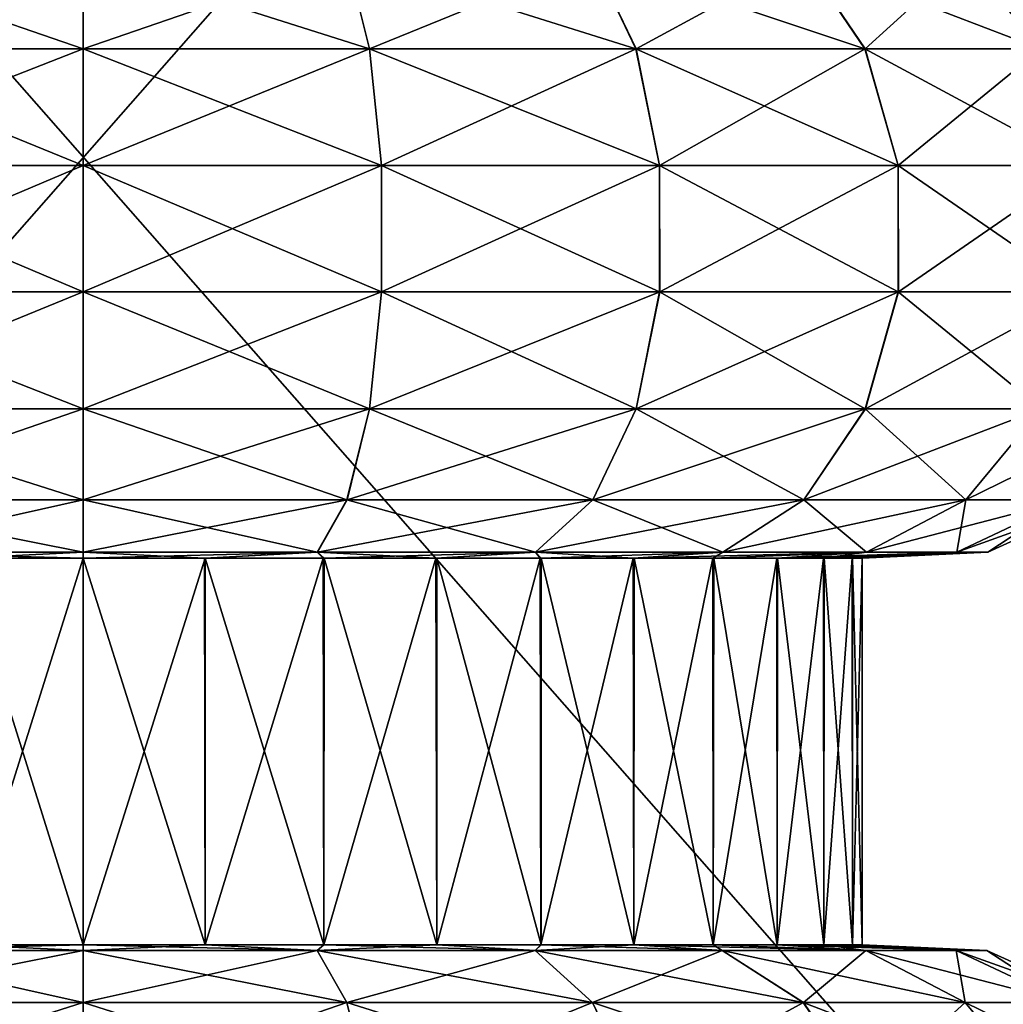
# Model space of a CAD drawing. Header units: millimetres. Extents: x -110 to 119, y -127 to 212.
# Tile 97 of 186: x -0.33 to 4.84, y 23.54 to 28.72. Entities that reach past the tile are written whole.
import ezdxf

# ---------------------------------------------------------------- set-up
doc = ezdxf.new("R2010")
doc.units = ezdxf.units.MM
doc.header["$LTSCALE"] = 26.699852
for name, color, linetype in [('151', 7, 'CONTINUOUS'), ('154', 7, 'CONTINUOUS'), ('406', 7, 'CONTINUOUS'), ('412', 7, 'CONTINUOUS'), ('417', 7, 'CONTINUOUS'), ('418', 7, 'CONTINUOUS'), ('419', 7, 'CONTINUOUS'), ('420', 7, 'CONTINUOUS')]:
    doc.layers.add(name, color=color, linetype=linetype)

msp = doc.modelspace()

# ---------------------------------------------------------------- linework, layer by layer
at = {"layer": '151', "color": 7, "linetype": 'CONTINUOUS', "true_color": 0xa2afbf}
for points in [[(-6.7221, 35.6504, -15), (6.7221, 35.6504, -15), (6.7221, 20.3496, -15), (-6.7221, 35.6504, -15)], [(-6.7221, 35.6504, -15), (6.7221, 20.3496, -15), (-6.7221, 20.3496, -15), (-6.7221, 35.6504, -15)]]:
    msp.add_3dface(points, dxfattribs=at)
at = {"layer": '154', "color": 7, "linetype": 'CONTINUOUS', "true_color": 0xa2afbf}
for points in [[(6.7221, 35.6504, 15), (-6.7221, 35.6504, 15), (-6.7221, 20.3496, 15), (6.7221, 35.6504, 15)], [(6.7221, 35.6504, 15), (-6.7221, 20.3496, 15), (6.7221, 20.3496, 15), (6.7221, 35.6504, 15)]]:
    msp.add_3dface(points, dxfattribs=at)
at = {"layer": '406', "color": 7, "linetype": 'CONTINUOUS', "true_color": 0xa2afbf}
for points in [[(0, 23.8538, 41.9), (0, 25.8897, 41.9), (0.6416, 25.8897, 41.9505), (0, 23.8538, 41.9)], [(0.6414, 23.8538, 41.9505), (0, 23.8538, 41.9), (0.6416, 25.8897, 41.9505), (0.6414, 23.8538, 41.9505)], [(0, 23.8538, 50.1), (0.6413, 23.8538, 50.0495), (0, 25.8897, 50.1), (0, 23.8538, 50.1)], [(0, 25.8897, 50.1), (0.6413, 23.8538, 50.0495), (0.6388, 25.8897, 50.0499), (0, 25.8897, 50.1)], [(0.6388, 25.8897, 50.0499), (0.6413, 23.8538, 50.0495), (1.2629, 25.8897, 49.9007), (0.6388, 25.8897, 50.0499)], [(0.6413, 23.8538, 50.0495), (1.2668, 23.8538, 49.8994), (1.2629, 25.8897, 49.9007), (0.6413, 23.8538, 50.0495)], [(1.267, 23.8538, 42.1007), (0.6414, 23.8538, 41.9505), (0.6416, 25.8897, 41.9505), (1.267, 23.8538, 42.1007)], [(1.2675, 25.8897, 42.1008), (1.267, 23.8538, 42.1007), (0.6416, 25.8897, 41.9505), (1.2675, 25.8897, 42.1008)], [(1.2629, 25.8897, 49.9007), (1.2668, 23.8538, 49.8994), (1.8569, 25.8897, 49.6554), (1.2629, 25.8897, 49.9007)], [(1.2668, 23.8538, 49.8994), (1.8612, 23.8538, 49.6532), (1.8569, 25.8897, 49.6554), (1.2668, 23.8538, 49.8994)], [(1.8614, 23.8538, 42.3469), (1.267, 23.8538, 42.1007), (1.2675, 25.8897, 42.1008), (1.8614, 23.8538, 42.3469)], [(1.8623, 25.8897, 42.3474), (1.8614, 23.8538, 42.3469), (1.2675, 25.8897, 42.1008), (1.8623, 25.8897, 42.3474)], [(1.8569, 25.8897, 49.6554), (1.8612, 23.8538, 49.6532), (2.4058, 25.8897, 49.32), (1.8569, 25.8897, 49.6554)], [(1.8612, 23.8538, 49.6532), (2.4098, 23.8538, 49.3171), (2.4058, 25.8897, 49.32), (1.8612, 23.8538, 49.6532)], [(2.41, 23.8538, 42.6831), (1.8614, 23.8538, 42.3469), (1.8623, 25.8897, 42.3474), (2.41, 23.8538, 42.6831)], [(2.4113, 25.8897, 42.6841), (2.41, 23.8538, 42.6831), (1.8623, 25.8897, 42.3474), (2.4113, 25.8897, 42.6841)], [(2.4058, 25.8897, 49.32), (2.4098, 23.8538, 49.3171), (2.8955, 25.8897, 48.9028), (2.4058, 25.8897, 49.32)], [(2.4098, 23.8538, 49.3171), (2.899, 23.8538, 48.8993), (2.8955, 25.8897, 48.9028), (2.4098, 23.8538, 49.3171)], [(2.8992, 23.8538, 43.1009), (2.41, 23.8538, 42.6831), (2.4113, 25.8897, 42.6841), (2.8992, 23.8538, 43.1009)], [(2.901, 25.8897, 43.1027), (2.8992, 23.8538, 43.1009), (2.4113, 25.8897, 42.6841), (2.901, 25.8897, 43.1027)], [(2.8955, 25.8897, 48.9028), (2.899, 23.8538, 48.8993), (3.314, 25.8897, 48.414), (2.8955, 25.8897, 48.9028)], [(2.899, 23.8538, 48.8993), (3.3169, 23.8538, 48.41), (3.314, 25.8897, 48.414), (2.899, 23.8538, 48.8993)], [(3.317, 23.8538, 43.5901), (2.8992, 23.8538, 43.1009), (2.901, 25.8897, 43.1027), (3.317, 23.8538, 43.5901)], [(3.319, 25.8897, 43.5929), (3.317, 23.8538, 43.5901), (2.901, 25.8897, 43.1027), (3.319, 25.8897, 43.5929)], [(3.314, 25.8897, 48.414), (3.3169, 23.8538, 48.41), (3.6507, 25.8897, 47.8662), (3.314, 25.8897, 48.414)], [(3.3169, 23.8538, 48.41), (3.6531, 23.8538, 47.8615), (3.6507, 25.8897, 47.8662), (3.3169, 23.8538, 48.41)], [(3.6532, 23.8538, 44.1387), (3.317, 23.8538, 43.5901), (3.319, 25.8897, 43.5929), (3.6532, 23.8538, 44.1387)], [(3.6551, 25.8897, 44.1424), (3.6532, 23.8538, 44.1387), (3.319, 25.8897, 43.5929), (3.6551, 25.8897, 44.1424)], [(3.6507, 25.8897, 47.8662), (3.6531, 23.8538, 47.8615), (3.8976, 25.8897, 47.2724), (3.6507, 25.8897, 47.8662)], [(3.6531, 23.8538, 47.8615), (3.8993, 23.8538, 47.2671), (3.8976, 25.8897, 47.2724), (3.6531, 23.8538, 47.8615)], [(3.8994, 23.8538, 44.7331), (3.6532, 23.8538, 44.1387), (3.6551, 25.8897, 44.1424), (3.8994, 23.8538, 44.7331)], [(3.9009, 25.8897, 44.7378), (3.8994, 23.8538, 44.7331), (3.6551, 25.8897, 44.1424), (3.9009, 25.8897, 44.7378)], [(3.8976, 25.8897, 47.2724), (3.8993, 23.8538, 47.2671), (4.0486, 25.8897, 46.6472), (3.8976, 25.8897, 47.2724)], [(3.8993, 23.8538, 47.2671), (4.0495, 23.8538, 46.6415), (4.0486, 25.8897, 46.6472), (3.8993, 23.8538, 47.2671)], [(4.0495, 23.8538, 45.3587), (3.8994, 23.8538, 44.7331), (3.9009, 25.8897, 44.7378), (4.0495, 23.8538, 45.3587)], [(4.0504, 25.8897, 45.3642), (4.0495, 23.8538, 45.3587), (3.9009, 25.8897, 44.7378), (4.0504, 25.8897, 45.3642)], [(4.0486, 25.8897, 46.6472), (4.0495, 23.8538, 46.6415), (4.1, 25.8897, 46.006), (4.0486, 25.8897, 46.6472)], [(4.1, 23.8538, 46.0001), (4.0495, 23.8538, 45.3587), (4.0504, 25.8897, 45.3642), (4.1, 23.8538, 46.0001)], [(4.0495, 23.8538, 46.6415), (4.1, 23.8538, 46.0001), (4.1, 25.8897, 46.006), (4.0495, 23.8538, 46.6415)], [(4.1, 25.8897, 46.006), (4.1, 23.8538, 46.0001), (4.0504, 25.8897, 45.3642), (4.1, 25.8897, 46.006)]]:
    msp.add_3dface(points, dxfattribs=at)
at = {"layer": '412', "color": 7, "linetype": 'CONTINUOUS', "true_color": 0xa2afbf}
for points in [[(0, 25.8897, 41.9), (-0.6412, 23.8538, 41.9504), (-0.6413, 25.8897, 41.9505), (0, 25.8897, 41.9)], [(0, 25.8897, 41.9), (0, 23.8538, 41.9), (-0.6412, 23.8538, 41.9504), (0, 25.8897, 41.9)], [(-0.6411, 23.8538, 50.0496), (0, 23.8538, 50.1), (-0.6391, 25.8897, 50.0499), (-0.6411, 23.8538, 50.0496)], [(0, 23.8538, 50.1), (0, 25.8897, 50.1), (-0.6391, 25.8897, 50.0499), (0, 23.8538, 50.1)]]:
    msp.add_3dface(points, dxfattribs=at)
at = {"layer": '417', "color": 7, "linetype": 'CONTINUOUS', "true_color": 0xa2afbf}
for points in [[(0, 23.8538, 50.1), (-0.0002, 23.8237, 50.7573), (1.231, 23.8237, 50.5953), (0, 23.8538, 50.1)], [(0, 23.8538, 41.9), (0.6414, 23.8538, 41.9505), (0.0002, 23.8237, 41.2427), (0, 23.8538, 41.9)], [(0.6413, 23.8538, 50.0495), (0, 23.8538, 50.1), (1.231, 23.8237, 50.5953), (0.6413, 23.8538, 50.0495)], [(0.0002, 23.8237, 41.2427), (0.6414, 23.8538, 41.9505), (1.2315, 23.8237, 41.4048), (0.0002, 23.8237, 41.2427)], [(1.2668, 23.8538, 49.8994), (0.6413, 23.8538, 50.0495), (1.231, 23.8237, 50.5953), (1.2668, 23.8538, 49.8994)], [(0.6414, 23.8538, 41.9505), (1.267, 23.8538, 42.1007), (1.2315, 23.8237, 41.4048), (0.6414, 23.8538, 41.9505)], [(1.2668, 23.8538, 49.8994), (1.231, 23.8237, 50.5953), (2.3784, 23.8237, 50.1201), (1.2668, 23.8538, 49.8994)], [(1.267, 23.8538, 42.1007), (1.8614, 23.8538, 42.3469), (1.2315, 23.8237, 41.4048), (1.267, 23.8538, 42.1007)], [(1.8614, 23.8538, 42.3469), (2.3789, 23.8237, 41.8802), (1.2315, 23.8237, 41.4048), (1.8614, 23.8538, 42.3469)], [(1.8612, 23.8538, 49.6532), (1.2668, 23.8538, 49.8994), (2.3784, 23.8237, 50.1201), (1.8612, 23.8538, 49.6532)], [(2.4098, 23.8538, 49.3171), (1.8612, 23.8538, 49.6532), (2.3784, 23.8237, 50.1201), (2.4098, 23.8538, 49.3171)], [(1.8614, 23.8538, 42.3469), (2.41, 23.8538, 42.6831), (2.3789, 23.8237, 41.8802), (1.8614, 23.8538, 42.3469)], [(2.4098, 23.8538, 49.3171), (2.3784, 23.8237, 50.1201), (3.3638, 23.8237, 49.3641), (2.4098, 23.8538, 49.3171)], [(2.41, 23.8538, 42.6831), (2.8992, 23.8538, 43.1009), (2.3789, 23.8237, 41.8802), (2.41, 23.8538, 42.6831)], [(2.8992, 23.8538, 43.1009), (3.3641, 23.8237, 42.6362), (2.3789, 23.8237, 41.8802), (2.8992, 23.8538, 43.1009)], [(2.899, 23.8538, 48.8993), (2.4098, 23.8538, 49.3171), (3.3638, 23.8237, 49.3641), (2.899, 23.8538, 48.8993)], [(3.3169, 23.8538, 48.41), (2.899, 23.8538, 48.8993), (4.1198, 23.8237, 48.3789), (3.3169, 23.8538, 48.41)], [(2.899, 23.8538, 48.8993), (3.3638, 23.8237, 49.3641), (4.1198, 23.8237, 48.3789), (2.899, 23.8538, 48.8993)], [(2.8992, 23.8538, 43.1009), (3.317, 23.8538, 43.5901), (3.3641, 23.8237, 42.6362), (2.8992, 23.8538, 43.1009)], [(3.6531, 23.8538, 47.8615), (3.3169, 23.8538, 48.41), (4.1198, 23.8237, 48.3789), (3.6531, 23.8538, 47.8615)], [(3.317, 23.8538, 43.5901), (3.6532, 23.8538, 44.1387), (4.1201, 23.8237, 43.6216), (3.317, 23.8538, 43.5901)], [(3.317, 23.8538, 43.5901), (4.1201, 23.8237, 43.6216), (3.3641, 23.8237, 42.6362), (3.317, 23.8538, 43.5901)], [(3.8993, 23.8538, 47.2671), (3.6531, 23.8538, 47.8615), (4.5952, 23.8237, 47.2315), (3.8993, 23.8538, 47.2671)], [(3.6531, 23.8538, 47.8615), (4.1198, 23.8237, 48.3789), (4.5952, 23.8237, 47.2315), (3.6531, 23.8538, 47.8615)], [(3.6532, 23.8538, 44.1387), (3.8994, 23.8538, 44.7331), (4.1201, 23.8237, 43.6216), (3.6532, 23.8538, 44.1387)], [(4.0495, 23.8538, 46.6415), (3.8993, 23.8538, 47.2671), (4.5952, 23.8237, 47.2315), (4.0495, 23.8538, 46.6415)], [(3.8994, 23.8538, 44.7331), (4.0495, 23.8538, 45.3587), (4.5953, 23.8237, 44.769), (3.8994, 23.8538, 44.7331)], [(3.8994, 23.8538, 44.7331), (4.5953, 23.8237, 44.769), (4.1201, 23.8237, 43.6216), (3.8994, 23.8538, 44.7331)], [(4.0495, 23.8538, 45.3587), (4.1, 23.8538, 46.0001), (4.5953, 23.8237, 44.769), (4.0495, 23.8538, 45.3587)], [(4.1, 23.8538, 46.0001), (4.0495, 23.8538, 46.6415), (4.7573, 23.8237, 46.0002), (4.1, 23.8538, 46.0001)], [(4.0495, 23.8538, 46.6415), (4.5952, 23.8237, 47.2315), (4.7573, 23.8237, 46.0002), (4.0495, 23.8538, 46.6415)], [(4.1, 23.8538, 46.0001), (4.7573, 23.8237, 46.0002), (4.5953, 23.8237, 44.769), (4.1, 23.8538, 46.0001)], [(-0.0003, 23.5499, 51.3614), (1.3874, 23.5499, 51.1788), (-0.0002, 23.8237, 50.7573), (-0.0003, 23.5499, 51.3614)], [(-0.0002, 23.8237, 50.7573), (1.3874, 23.5499, 51.1788), (1.231, 23.8237, 50.5953), (-0.0002, 23.8237, 50.7573)], [(0.0003, 23.5499, 40.6386), (0.0002, 23.8237, 41.2427), (1.2315, 23.8237, 41.4048), (0.0003, 23.5499, 40.6386)], [(1.3879, 23.5499, 40.8214), (0.0003, 23.5499, 40.6386), (1.2315, 23.8237, 41.4048), (1.3879, 23.5499, 40.8214)], [(1.3874, 23.5499, 51.1788), (2.6805, 23.5499, 50.6433), (1.231, 23.8237, 50.5953), (1.3874, 23.5499, 51.1788)], [(1.231, 23.8237, 50.5953), (2.6805, 23.5499, 50.6433), (2.3784, 23.8237, 50.1201), (1.231, 23.8237, 50.5953)], [(2.3789, 23.8237, 41.8802), (1.3879, 23.5499, 40.8214), (1.2315, 23.8237, 41.4048), (2.3789, 23.8237, 41.8802)], [(2.6809, 23.5499, 41.357), (1.3879, 23.5499, 40.8214), (2.3789, 23.8237, 41.8802), (2.6809, 23.5499, 41.357)], [(2.6805, 23.5499, 50.6433), (3.7909, 23.5499, 49.7913), (2.3784, 23.8237, 50.1201), (2.6805, 23.5499, 50.6433)], [(2.3784, 23.8237, 50.1201), (3.7909, 23.5499, 49.7913), (3.3638, 23.8237, 49.3641), (2.3784, 23.8237, 50.1201)], [(3.3641, 23.8237, 42.6362), (2.6809, 23.5499, 41.357), (2.3789, 23.8237, 41.8802), (3.3641, 23.8237, 42.6362)], [(3.7913, 23.5499, 42.2091), (2.6809, 23.5499, 41.357), (3.3641, 23.8237, 42.6362), (3.7913, 23.5499, 42.2091)], [(3.7909, 23.5499, 49.7913), (4.643, 23.5499, 48.6809), (3.3638, 23.8237, 49.3641), (3.7909, 23.5499, 49.7913)], [(3.3638, 23.8237, 49.3641), (4.643, 23.5499, 48.6809), (4.1198, 23.8237, 48.3789), (3.3638, 23.8237, 49.3641)], [(4.1201, 23.8237, 43.6216), (3.7913, 23.5499, 42.2091), (3.3641, 23.8237, 42.6362), (4.1201, 23.8237, 43.6216)], [(4.6433, 23.5499, 43.3195), (3.7913, 23.5499, 42.2091), (4.1201, 23.8237, 43.6216), (4.6433, 23.5499, 43.3195)], [(4.643, 23.5499, 48.6809), (5.1786, 23.5499, 47.3879), (4.1198, 23.8237, 48.3789), (4.643, 23.5499, 48.6809)], [(4.1198, 23.8237, 48.3789), (5.1786, 23.5499, 47.3879), (4.5952, 23.8237, 47.2315), (4.1198, 23.8237, 48.3789)], [(4.5953, 23.8237, 44.769), (4.6433, 23.5499, 43.3195), (4.1201, 23.8237, 43.6216), (4.5953, 23.8237, 44.769)], [(5.1786, 23.5499, 47.3879), (5.3614, 23.5499, 46.0003), (4.5952, 23.8237, 47.2315), (5.1786, 23.5499, 47.3879)], [(4.5952, 23.8237, 47.2315), (5.3614, 23.5499, 46.0003), (4.7573, 23.8237, 46.0002), (4.5952, 23.8237, 47.2315)], [(5.1788, 23.5499, 44.6126), (4.6433, 23.5499, 43.3195), (4.5953, 23.8237, 44.769), (5.1788, 23.5499, 44.6126)], [(4.7573, 23.8237, 46.0002), (5.1788, 23.5499, 44.6126), (4.5953, 23.8237, 44.769), (4.7573, 23.8237, 46.0002)], [(5.3614, 23.5499, 46.0003), (5.1788, 23.5499, 44.6126), (4.7573, 23.8237, 46.0002), (5.3614, 23.5499, 46.0003)], [(-0.0003, 23.071, 51.8202), (1.5061, 23.071, 51.622), (-0.0003, 23.5499, 51.3614), (-0.0003, 23.071, 51.8202)], [(-0.0003, 23.5499, 51.3614), (1.5061, 23.071, 51.622), (1.3874, 23.5499, 51.1788), (-0.0003, 23.5499, 51.3614)], [(1.5067, 23.071, 40.3782), (0.0003, 23.071, 40.1798), (1.3879, 23.5499, 40.8214), (1.5067, 23.071, 40.3782)], [(0.0003, 23.071, 40.1798), (0.0003, 23.5499, 40.6386), (1.3879, 23.5499, 40.8214), (0.0003, 23.071, 40.1798)], [(1.5061, 23.071, 51.622), (2.9098, 23.071, 51.0406), (1.3874, 23.5499, 51.1788), (1.5061, 23.071, 51.622)], [(1.3874, 23.5499, 51.1788), (2.9098, 23.071, 51.0406), (2.6805, 23.5499, 50.6433), (1.3874, 23.5499, 51.1788)], [(2.6809, 23.5499, 41.357), (1.5067, 23.071, 40.3782), (1.3879, 23.5499, 40.8214), (2.6809, 23.5499, 41.357)], [(2.9104, 23.071, 40.9597), (1.5067, 23.071, 40.3782), (2.6809, 23.5499, 41.357), (2.9104, 23.071, 40.9597)], [(2.9098, 23.071, 51.0406), (4.1153, 23.071, 50.1157), (2.6805, 23.5499, 50.6433), (2.9098, 23.071, 51.0406)], [(2.6805, 23.5499, 50.6433), (4.1153, 23.071, 50.1157), (3.7909, 23.5499, 49.7913), (2.6805, 23.5499, 50.6433)], [(3.7913, 23.5499, 42.2091), (2.9104, 23.071, 40.9597), (2.6809, 23.5499, 41.357), (3.7913, 23.5499, 42.2091)], [(4.1157, 23.071, 41.8847), (2.9104, 23.071, 40.9597), (3.7913, 23.5499, 42.2091), (4.1157, 23.071, 41.8847)], [(4.1153, 23.071, 50.1157), (5.0403, 23.071, 48.9104), (3.7909, 23.5499, 49.7913), (4.1153, 23.071, 50.1157)], [(3.7909, 23.5499, 49.7913), (5.0403, 23.071, 48.9104), (4.643, 23.5499, 48.6809), (3.7909, 23.5499, 49.7913)], [(4.6433, 23.5499, 43.3195), (4.1157, 23.071, 41.8847), (3.7913, 23.5499, 42.2091), (4.6433, 23.5499, 43.3195)], [(5.0406, 23.071, 43.0902), (4.1157, 23.071, 41.8847), (4.6433, 23.5499, 43.3195), (5.0406, 23.071, 43.0902)], [(5.0403, 23.071, 48.9104), (5.6218, 23.071, 47.5067), (4.643, 23.5499, 48.6809), (5.0403, 23.071, 48.9104)], [(4.643, 23.5499, 48.6809), (5.6218, 23.071, 47.5067), (5.1786, 23.5499, 47.3879), (4.643, 23.5499, 48.6809)], [(5.1788, 23.5499, 44.6126), (5.0406, 23.071, 43.0902), (4.6433, 23.5499, 43.3195), (5.1788, 23.5499, 44.6126)]]:
    msp.add_3dface(points, dxfattribs=at)
at = {"layer": '418', "color": 7, "linetype": 'CONTINUOUS', "true_color": 0xa2afbf}
for points in [[(-0.0002, 23.8237, 50.7573), (-0.6411, 23.8538, 50.0496), (-1.2315, 23.8237, 50.5952), (-0.0002, 23.8237, 50.7573)], [(-0.6412, 23.8538, 41.9504), (0, 23.8538, 41.9), (-1.231, 23.8237, 41.4047), (-0.6412, 23.8538, 41.9504)], [(0, 23.8538, 41.9), (0.0002, 23.8237, 41.2427), (-1.231, 23.8237, 41.4047), (0, 23.8538, 41.9)], [(0, 23.8538, 50.1), (-0.6411, 23.8538, 50.0496), (-0.0002, 23.8237, 50.7573), (0, 23.8538, 50.1)], [(-1.3879, 23.5499, 51.1786), (-0.0003, 23.5499, 51.3614), (-1.2315, 23.8237, 50.5952), (-1.3879, 23.5499, 51.1786)], [(0.0002, 23.8237, 41.2427), (0.0003, 23.5499, 40.6386), (-1.3874, 23.5499, 40.8212), (0.0002, 23.8237, 41.2427)], [(0.0002, 23.8237, 41.2427), (-1.3874, 23.5499, 40.8212), (-1.231, 23.8237, 41.4047), (0.0002, 23.8237, 41.2427)], [(-0.0003, 23.5499, 51.3614), (-0.0002, 23.8237, 50.7573), (-1.2315, 23.8237, 50.5952), (-0.0003, 23.5499, 51.3614)], [(-1.5067, 23.071, 51.6218), (-0.0003, 23.071, 51.8202), (-1.3879, 23.5499, 51.1786), (-1.5067, 23.071, 51.6218)], [(0.0003, 23.5499, 40.6386), (0.0003, 23.071, 40.1798), (-1.5061, 23.071, 40.378), (0.0003, 23.5499, 40.6386)], [(0.0003, 23.5499, 40.6386), (-1.5061, 23.071, 40.378), (-1.3874, 23.5499, 40.8212), (0.0003, 23.5499, 40.6386)], [(-0.0003, 23.071, 51.8202), (-0.0003, 23.5499, 51.3614), (-1.3879, 23.5499, 51.1786), (-0.0003, 23.071, 51.8202)]]:
    msp.add_3dface(points, dxfattribs=at)
at = {"layer": '419', "color": 7, "linetype": 'CONTINUOUS', "true_color": 0xa2afbf}
for points in [[(-0.0003, 28.571, 51.8202), (1.5061, 28.571, 51.622), (-0.0003, 29.0499, 51.3614), (-0.0003, 28.571, 51.8202)], [(-0.0003, 29.0499, 51.3614), (1.5061, 28.571, 51.622), (1.3874, 29.0499, 51.1788), (-0.0003, 29.0499, 51.3614)], [(1.5067, 28.571, 40.3782), (0.0003, 28.571, 40.1798), (1.3879, 29.0499, 40.8214), (1.5067, 28.571, 40.3782)], [(0.0003, 28.571, 40.1798), (0.0003, 29.0499, 40.6386), (1.3879, 29.0499, 40.8214), (0.0003, 28.571, 40.1798)], [(1.5061, 28.571, 51.622), (2.9098, 28.571, 51.0406), (1.3874, 29.0499, 51.1788), (1.5061, 28.571, 51.622)], [(1.3874, 29.0499, 51.1788), (2.9098, 28.571, 51.0406), (2.6805, 29.0499, 50.6433), (1.3874, 29.0499, 51.1788)], [(2.6809, 29.0499, 41.357), (1.5067, 28.571, 40.3782), (1.3879, 29.0499, 40.8214), (2.6809, 29.0499, 41.357)], [(2.9104, 28.571, 40.9597), (1.5067, 28.571, 40.3782), (2.6809, 29.0499, 41.357), (2.9104, 28.571, 40.9597)], [(2.9098, 28.571, 51.0406), (4.1153, 28.571, 50.1157), (2.6805, 29.0499, 50.6433), (2.9098, 28.571, 51.0406)], [(2.6805, 29.0499, 50.6433), (4.1153, 28.571, 50.1157), (3.7909, 29.0499, 49.7913), (2.6805, 29.0499, 50.6433)], [(3.7913, 29.0499, 42.2091), (2.9104, 28.571, 40.9597), (2.6809, 29.0499, 41.357), (3.7913, 29.0499, 42.2091)], [(4.1157, 28.571, 41.8847), (2.9104, 28.571, 40.9597), (3.7913, 29.0499, 42.2091), (4.1157, 28.571, 41.8847)], [(4.1153, 28.571, 50.1157), (5.0403, 28.571, 48.9104), (3.7909, 29.0499, 49.7913), (4.1153, 28.571, 50.1157)], [(3.7909, 29.0499, 49.7913), (5.0403, 28.571, 48.9104), (4.643, 29.0499, 48.6809), (3.7909, 29.0499, 49.7913)], [(4.6433, 29.0499, 43.3195), (4.1157, 28.571, 41.8847), (3.7913, 29.0499, 42.2091), (4.6433, 29.0499, 43.3195)], [(5.0406, 28.571, 43.0902), (4.1157, 28.571, 41.8847), (4.6433, 29.0499, 43.3195), (5.0406, 28.571, 43.0902)], [(5.0403, 28.571, 48.9104), (5.6218, 28.571, 47.5067), (4.643, 29.0499, 48.6809), (5.0403, 28.571, 48.9104)], [(4.643, 29.0499, 48.6809), (5.6218, 28.571, 47.5067), (5.1786, 29.0499, 47.3879), (4.643, 29.0499, 48.6809)], [(5.1788, 29.0499, 44.6126), (5.0406, 28.571, 43.0902), (4.6433, 29.0499, 43.3195), (5.1788, 29.0499, 44.6126)], [(-0.0003, 27.9557, 52.0678), (1.5702, 27.9557, 51.8612), (-0.0003, 28.571, 51.8202), (-0.0003, 27.9557, 52.0678)], [(-0.0003, 28.571, 51.8202), (1.5702, 27.9557, 51.8612), (1.5061, 28.571, 51.622), (-0.0003, 28.571, 51.8202)], [(1.5708, 27.9557, 40.139), (0.0003, 27.9557, 39.9322), (1.5067, 28.571, 40.3782), (1.5708, 27.9557, 40.139)], [(0.0003, 27.9557, 39.9322), (0.0003, 28.571, 40.1798), (1.5067, 28.571, 40.3782), (0.0003, 27.9557, 39.9322)], [(1.5702, 27.9557, 51.8612), (3.0336, 27.9557, 51.2551), (1.5061, 28.571, 51.622), (1.5702, 27.9557, 51.8612)], [(1.5061, 28.571, 51.622), (3.0336, 27.9557, 51.2551), (2.9098, 28.571, 51.0406), (1.5061, 28.571, 51.622)], [(2.9104, 28.571, 40.9597), (1.5708, 27.9557, 40.139), (1.5067, 28.571, 40.3782), (2.9104, 28.571, 40.9597)], [(3.0342, 27.9557, 40.7452), (1.5708, 27.9557, 40.139), (2.9104, 28.571, 40.9597), (3.0342, 27.9557, 40.7452)], [(3.0336, 27.9557, 51.2551), (4.2904, 27.9557, 50.2908), (2.9098, 28.571, 51.0406), (3.0336, 27.9557, 51.2551)], [(2.9098, 28.571, 51.0406), (4.2904, 27.9557, 50.2908), (4.1153, 28.571, 50.1157), (2.9098, 28.571, 51.0406)], [(4.1157, 28.571, 41.8847), (3.0342, 27.9557, 40.7452), (2.9104, 28.571, 40.9597), (4.1157, 28.571, 41.8847)], [(4.2908, 27.9557, 41.7096), (3.0342, 27.9557, 40.7452), (4.1157, 28.571, 41.8847), (4.2908, 27.9557, 41.7096)], [(4.2904, 27.9557, 50.2908), (5.2548, 27.9557, 49.0342), (4.1153, 28.571, 50.1157), (4.2904, 27.9557, 50.2908)], [(4.1153, 28.571, 50.1157), (5.2548, 27.9557, 49.0342), (5.0403, 28.571, 48.9104), (4.1153, 28.571, 50.1157)], [(5.0406, 28.571, 43.0902), (4.2908, 27.9557, 41.7096), (4.1157, 28.571, 41.8847), (5.0406, 28.571, 43.0902)], [(5.2551, 27.9557, 42.9664), (4.2908, 27.9557, 41.7096), (5.0406, 28.571, 43.0902), (5.2551, 27.9557, 42.9664)], [(-0.0003, 27.2924, 52.0687), (1.5704, 27.2924, 51.862), (-0.0003, 27.9557, 52.0678), (-0.0003, 27.2924, 52.0687)], [(-0.0003, 27.9557, 52.0678), (1.5704, 27.2924, 51.862), (1.5702, 27.9557, 51.8612), (-0.0003, 27.9557, 52.0678)], [(1.571, 27.2924, 40.1381), (0.0003, 27.2924, 39.9313), (1.5708, 27.9557, 40.139), (1.571, 27.2924, 40.1381)], [(0.0003, 27.2924, 39.9313), (0.0003, 27.9557, 39.9322), (1.5708, 27.9557, 40.139), (0.0003, 27.2924, 39.9313)], [(1.5704, 27.2924, 51.862), (3.0341, 27.2924, 51.2558), (1.5702, 27.9557, 51.8612), (1.5704, 27.2924, 51.862)], [(1.5702, 27.9557, 51.8612), (3.0341, 27.2924, 51.2558), (3.0336, 27.9557, 51.2551), (1.5702, 27.9557, 51.8612)], [(3.0342, 27.9557, 40.7452), (1.571, 27.2924, 40.1381), (1.5708, 27.9557, 40.139), (3.0342, 27.9557, 40.7452)], [(3.0346, 27.2924, 40.7445), (1.571, 27.2924, 40.1381), (3.0342, 27.9557, 40.7452), (3.0346, 27.2924, 40.7445)], [(3.0341, 27.2924, 51.2558), (4.291, 27.2924, 50.2915), (3.0336, 27.9557, 51.2551), (3.0341, 27.2924, 51.2558)], [(3.0336, 27.9557, 51.2551), (4.291, 27.2924, 50.2915), (4.2904, 27.9557, 50.2908), (3.0336, 27.9557, 51.2551)], [(4.2908, 27.9557, 41.7096), (3.0346, 27.2924, 40.7445), (3.0342, 27.9557, 40.7452), (4.2908, 27.9557, 41.7096)], [(4.2915, 27.2924, 41.709), (3.0346, 27.2924, 40.7445), (4.2908, 27.9557, 41.7096), (4.2915, 27.2924, 41.709)], [(4.291, 27.2924, 50.2915), (5.2555, 27.2924, 49.0346), (4.2904, 27.9557, 50.2908), (4.291, 27.2924, 50.2915)], [(4.2904, 27.9557, 50.2908), (5.2555, 27.2924, 49.0346), (5.2548, 27.9557, 49.0342), (4.2904, 27.9557, 50.2908)], [(5.2551, 27.9557, 42.9664), (4.2915, 27.2924, 41.709), (4.2908, 27.9557, 41.7096), (5.2551, 27.9557, 42.9664)], [(5.2558, 27.2924, 42.9659), (4.2915, 27.2924, 41.709), (5.2551, 27.9557, 42.9664), (5.2558, 27.2924, 42.9659)], [(-0.0003, 26.6765, 51.8227), (1.5067, 26.6765, 51.6244), (-0.0003, 27.2924, 52.0687), (-0.0003, 26.6765, 51.8227)], [(-0.0003, 27.2924, 52.0687), (1.5067, 26.6765, 51.6244), (1.5704, 27.2924, 51.862), (-0.0003, 27.2924, 52.0687)], [(1.5073, 26.6765, 40.3757), (0.0003, 26.6765, 40.1773), (1.571, 27.2924, 40.1381), (1.5073, 26.6765, 40.3757)], [(0.0003, 26.6765, 40.1773), (0.0003, 27.2924, 39.9313), (1.571, 27.2924, 40.1381), (0.0003, 26.6765, 40.1773)], [(1.5067, 26.6765, 51.6244), (2.9111, 26.6765, 51.0428), (1.5704, 27.2924, 51.862), (1.5067, 26.6765, 51.6244)], [(2.9116, 26.6765, 40.9575), (1.5073, 26.6765, 40.3757), (3.0346, 27.2924, 40.7445), (2.9116, 26.6765, 40.9575)], [(3.0346, 27.2924, 40.7445), (1.5073, 26.6765, 40.3757), (1.571, 27.2924, 40.1381), (3.0346, 27.2924, 40.7445)], [(1.5704, 27.2924, 51.862), (2.9111, 26.6765, 51.0428), (3.0341, 27.2924, 51.2558), (1.5704, 27.2924, 51.862)], [(2.9111, 26.6765, 51.0428), (4.1171, 26.6765, 50.1175), (3.0341, 27.2924, 51.2558), (2.9111, 26.6765, 51.0428)], [(4.1175, 26.6765, 41.8829), (2.9116, 26.6765, 40.9575), (4.2915, 27.2924, 41.709), (4.1175, 26.6765, 41.8829)], [(4.2915, 27.2924, 41.709), (2.9116, 26.6765, 40.9575), (3.0346, 27.2924, 40.7445), (4.2915, 27.2924, 41.709)], [(3.0341, 27.2924, 51.2558), (4.1171, 26.6765, 50.1175), (4.291, 27.2924, 50.2915), (3.0341, 27.2924, 51.2558)], [(4.1171, 26.6765, 50.1175), (5.0425, 26.6765, 48.9116), (4.291, 27.2924, 50.2915), (4.1171, 26.6765, 50.1175)], [(5.0428, 26.6765, 43.0889), (4.1175, 26.6765, 41.8829), (5.2558, 27.2924, 42.9659), (5.0428, 26.6765, 43.0889)], [(5.2558, 27.2924, 42.9659), (4.1175, 26.6765, 41.8829), (4.2915, 27.2924, 41.709), (5.2558, 27.2924, 42.9659)], [(4.291, 27.2924, 50.2915), (5.0425, 26.6765, 48.9116), (5.2555, 27.2924, 49.0346), (4.291, 27.2924, 50.2915)], [(-0.0003, 26.1963, 51.3652), (1.3883, 26.1963, 51.1825), (-0.0003, 26.6765, 51.8227), (-0.0003, 26.1963, 51.3652)], [(-0.0003, 26.6765, 51.8227), (1.3883, 26.1963, 51.1825), (1.5067, 26.6765, 51.6244), (-0.0003, 26.6765, 51.8227)], [(1.3889, 26.1963, 40.8177), (0.0003, 26.1963, 40.6348), (1.5073, 26.6765, 40.3757), (1.3889, 26.1963, 40.8177)], [(0.0003, 26.1963, 40.6348), (0.0003, 26.6765, 40.1773), (1.5073, 26.6765, 40.3757), (0.0003, 26.1963, 40.6348)], [(1.3883, 26.1963, 51.1825), (2.6824, 26.1963, 50.6465), (1.5067, 26.6765, 51.6244), (1.3883, 26.1963, 51.1825)], [(2.6828, 26.1963, 41.3537), (1.3889, 26.1963, 40.8177), (2.9116, 26.6765, 40.9575), (2.6828, 26.1963, 41.3537)], [(2.9116, 26.6765, 40.9575), (1.3889, 26.1963, 40.8177), (1.5073, 26.6765, 40.3757), (2.9116, 26.6765, 40.9575)], [(1.5067, 26.6765, 51.6244), (2.6824, 26.1963, 50.6465), (2.9111, 26.6765, 51.0428), (1.5067, 26.6765, 51.6244)], [(2.6824, 26.1963, 50.6465), (3.7936, 26.1963, 49.794), (2.9111, 26.6765, 51.0428), (2.6824, 26.1963, 50.6465)], [(3.794, 26.1963, 42.2064), (2.6828, 26.1963, 41.3537), (4.1175, 26.6765, 41.8829), (3.794, 26.1963, 42.2064)], [(4.1175, 26.6765, 41.8829), (2.6828, 26.1963, 41.3537), (2.9116, 26.6765, 40.9575), (4.1175, 26.6765, 41.8829)], [(2.9111, 26.6765, 51.0428), (3.7936, 26.1963, 49.794), (4.1171, 26.6765, 50.1175), (2.9111, 26.6765, 51.0428)], [(3.7936, 26.1963, 49.794), (4.6463, 26.1963, 48.6828), (4.1171, 26.6765, 50.1175), (3.7936, 26.1963, 49.794)], [(4.6465, 26.1963, 43.3176), (3.794, 26.1963, 42.2064), (5.0428, 26.6765, 43.0889), (4.6465, 26.1963, 43.3176)], [(5.0428, 26.6765, 43.0889), (3.794, 26.1963, 42.2064), (4.1175, 26.6765, 41.8829), (5.0428, 26.6765, 43.0889)], [(4.1171, 26.6765, 50.1175), (4.6463, 26.1963, 48.6828), (5.0425, 26.6765, 48.9116), (4.1171, 26.6765, 50.1175)], [(4.6463, 26.1963, 48.6828), (5.1823, 26.1963, 47.3889), (5.0425, 26.6765, 48.9116), (4.6463, 26.1963, 48.6828)], [(5.1825, 26.1963, 44.6117), (4.6465, 26.1963, 43.3176), (5.6244, 26.6765, 44.4933), (5.1825, 26.1963, 44.6117)], [(5.6244, 26.6765, 44.4933), (4.6465, 26.1963, 43.3176), (5.0428, 26.6765, 43.0889), (5.6244, 26.6765, 44.4933)], [(-0.0002, 25.9209, 50.7619), (1.2322, 25.9209, 50.5997), (-0.0003, 26.1963, 51.3652), (-0.0002, 25.9209, 50.7619)], [(-0.0003, 26.1963, 51.3652), (1.2322, 25.9209, 50.5997), (1.3883, 26.1963, 51.1825), (-0.0003, 26.1963, 51.3652)], [(1.2327, 25.9209, 41.4005), (0.0002, 25.9209, 41.2381), (1.3889, 26.1963, 40.8177), (1.2327, 25.9209, 41.4005)], [(0.0002, 25.9209, 41.2381), (0.0003, 26.1963, 40.6348), (1.3889, 26.1963, 40.8177), (0.0002, 25.9209, 41.2381)], [(1.2322, 25.9209, 50.5997), (2.3807, 25.9209, 50.124), (1.3883, 26.1963, 51.1825), (1.2322, 25.9209, 50.5997)], [(2.3811, 25.9209, 41.8762), (1.2327, 25.9209, 41.4005), (2.6828, 26.1963, 41.3537), (2.3811, 25.9209, 41.8762)], [(2.6828, 26.1963, 41.3537), (1.2327, 25.9209, 41.4005), (1.3889, 26.1963, 40.8177), (2.6828, 26.1963, 41.3537)], [(1.3883, 26.1963, 51.1825), (2.3807, 25.9209, 50.124), (2.6824, 26.1963, 50.6465), (1.3883, 26.1963, 51.1825)], [(2.3807, 25.9209, 50.124), (3.367, 25.9209, 49.3673), (2.6824, 26.1963, 50.6465), (2.3807, 25.9209, 50.124)], [(3.3673, 25.9209, 42.633), (2.3811, 25.9209, 41.8762), (3.794, 26.1963, 42.2064), (3.3673, 25.9209, 42.633)], [(3.794, 26.1963, 42.2064), (2.3811, 25.9209, 41.8762), (2.6828, 26.1963, 41.3537), (3.794, 26.1963, 42.2064)], [(2.6824, 26.1963, 50.6465), (3.367, 25.9209, 49.3673), (3.7936, 26.1963, 49.794), (2.6824, 26.1963, 50.6465)], [(3.367, 25.9209, 49.3673), (4.1238, 25.9209, 48.3811), (3.7936, 26.1963, 49.794), (3.367, 25.9209, 49.3673)], [(4.124, 25.9209, 43.6193), (3.3673, 25.9209, 42.633), (4.6465, 26.1963, 43.3176), (4.124, 25.9209, 43.6193)], [(4.6465, 26.1963, 43.3176), (3.3673, 25.9209, 42.633), (3.794, 26.1963, 42.2064), (4.6465, 26.1963, 43.3176)], [(3.7936, 26.1963, 49.794), (4.1238, 25.9209, 48.3811), (4.6463, 26.1963, 48.6828), (3.7936, 26.1963, 49.794)], [(4.1238, 25.9209, 48.3811), (4.5995, 25.9209, 47.2327), (4.6463, 26.1963, 48.6828), (4.1238, 25.9209, 48.3811)], [(4.5997, 25.9209, 44.7678), (4.124, 25.9209, 43.6193), (5.1825, 26.1963, 44.6117), (4.5997, 25.9209, 44.7678)], [(5.1825, 26.1963, 44.6117), (4.124, 25.9209, 43.6193), (4.6465, 26.1963, 43.3176), (5.1825, 26.1963, 44.6117)], [(4.5995, 25.9209, 47.2327), (4.7619, 25.9209, 46.0002), (5.1823, 26.1963, 47.3889), (4.5995, 25.9209, 47.2327)], [(4.6463, 26.1963, 48.6828), (4.5995, 25.9209, 47.2327), (5.1823, 26.1963, 47.3889), (4.6463, 26.1963, 48.6828)], [(4.7619, 25.9209, 46.0002), (4.5997, 25.9209, 44.7678), (5.3652, 26.1963, 46.0003), (4.7619, 25.9209, 46.0002)], [(5.3652, 26.1963, 46.0003), (4.5997, 25.9209, 44.7678), (5.1825, 26.1963, 44.6117), (5.3652, 26.1963, 46.0003)], [(5.1823, 26.1963, 47.3889), (4.7619, 25.9209, 46.0002), (5.3652, 26.1963, 46.0003), (5.1823, 26.1963, 47.3889)], [(0, 25.8897, 50.1), (0.6388, 25.8897, 50.0499), (-0.0002, 25.9209, 50.7619), (0, 25.8897, 50.1)], [(-0.0002, 25.9209, 50.7619), (0.6388, 25.8897, 50.0499), (1.2322, 25.9209, 50.5997), (-0.0002, 25.9209, 50.7619)], [(0.6416, 25.8897, 41.9505), (0, 25.8897, 41.9), (1.2327, 25.9209, 41.4005), (0.6416, 25.8897, 41.9505)], [(1.2327, 25.9209, 41.4005), (0, 25.8897, 41.9), (0.0002, 25.9209, 41.2381), (1.2327, 25.9209, 41.4005)], [(0.6388, 25.8897, 50.0499), (1.2629, 25.8897, 49.9007), (1.2322, 25.9209, 50.5997), (0.6388, 25.8897, 50.0499)], [(1.2675, 25.8897, 42.1008), (0.6416, 25.8897, 41.9505), (1.2327, 25.9209, 41.4005), (1.2675, 25.8897, 42.1008)], [(1.2629, 25.8897, 49.9007), (1.8569, 25.8897, 49.6554), (1.2322, 25.9209, 50.5997), (1.2629, 25.8897, 49.9007)], [(1.2322, 25.9209, 50.5997), (1.8569, 25.8897, 49.6554), (2.3807, 25.9209, 50.124), (1.2322, 25.9209, 50.5997)], [(2.3811, 25.9209, 41.8762), (1.2675, 25.8897, 42.1008), (1.2327, 25.9209, 41.4005), (2.3811, 25.9209, 41.8762)], [(1.8623, 25.8897, 42.3474), (1.2675, 25.8897, 42.1008), (2.3811, 25.9209, 41.8762), (1.8623, 25.8897, 42.3474)], [(1.8569, 25.8897, 49.6554), (2.4058, 25.8897, 49.32), (2.3807, 25.9209, 50.124), (1.8569, 25.8897, 49.6554)], [(2.4113, 25.8897, 42.6841), (1.8623, 25.8897, 42.3474), (2.3811, 25.9209, 41.8762), (2.4113, 25.8897, 42.6841)], [(2.4058, 25.8897, 49.32), (2.8955, 25.8897, 48.9028), (2.3807, 25.9209, 50.124), (2.4058, 25.8897, 49.32)], [(2.3807, 25.9209, 50.124), (2.8955, 25.8897, 48.9028), (3.367, 25.9209, 49.3673), (2.3807, 25.9209, 50.124)], [(3.3673, 25.9209, 42.633), (2.4113, 25.8897, 42.6841), (2.3811, 25.9209, 41.8762), (3.3673, 25.9209, 42.633)], [(2.901, 25.8897, 43.1027), (2.4113, 25.8897, 42.6841), (3.3673, 25.9209, 42.633), (2.901, 25.8897, 43.1027)], [(2.8955, 25.8897, 48.9028), (3.314, 25.8897, 48.414), (3.367, 25.9209, 49.3673), (2.8955, 25.8897, 48.9028)], [(3.319, 25.8897, 43.5929), (2.901, 25.8897, 43.1027), (4.124, 25.9209, 43.6193), (3.319, 25.8897, 43.5929)], [(4.124, 25.9209, 43.6193), (2.901, 25.8897, 43.1027), (3.3673, 25.9209, 42.633), (4.124, 25.9209, 43.6193)], [(3.314, 25.8897, 48.414), (3.6507, 25.8897, 47.8662), (4.1238, 25.9209, 48.3811), (3.314, 25.8897, 48.414)], [(3.367, 25.9209, 49.3673), (3.314, 25.8897, 48.414), (4.1238, 25.9209, 48.3811), (3.367, 25.9209, 49.3673)], [(3.6551, 25.8897, 44.1424), (3.319, 25.8897, 43.5929), (4.124, 25.9209, 43.6193), (3.6551, 25.8897, 44.1424)], [(3.6507, 25.8897, 47.8662), (3.8976, 25.8897, 47.2724), (4.1238, 25.9209, 48.3811), (3.6507, 25.8897, 47.8662)], [(3.9009, 25.8897, 44.7378), (3.6551, 25.8897, 44.1424), (4.5997, 25.9209, 44.7678), (3.9009, 25.8897, 44.7378)], [(4.5997, 25.9209, 44.7678), (3.6551, 25.8897, 44.1424), (4.124, 25.9209, 43.6193), (4.5997, 25.9209, 44.7678)], [(3.8976, 25.8897, 47.2724), (4.0486, 25.8897, 46.6472), (4.5995, 25.9209, 47.2327), (3.8976, 25.8897, 47.2724)], [(4.1238, 25.9209, 48.3811), (3.8976, 25.8897, 47.2724), (4.5995, 25.9209, 47.2327), (4.1238, 25.9209, 48.3811)], [(4.0504, 25.8897, 45.3642), (3.9009, 25.8897, 44.7378), (4.5997, 25.9209, 44.7678), (4.0504, 25.8897, 45.3642)], [(4.0486, 25.8897, 46.6472), (4.1, 25.8897, 46.006), (4.5995, 25.9209, 47.2327), (4.0486, 25.8897, 46.6472)], [(4.1, 25.8897, 46.006), (4.0504, 25.8897, 45.3642), (4.7619, 25.9209, 46.0002), (4.1, 25.8897, 46.006)], [(4.7619, 25.9209, 46.0002), (4.0504, 25.8897, 45.3642), (4.5997, 25.9209, 44.7678), (4.7619, 25.9209, 46.0002)], [(4.5995, 25.9209, 47.2327), (4.1, 25.8897, 46.006), (4.7619, 25.9209, 46.0002), (4.5995, 25.9209, 47.2327)]]:
    msp.add_3dface(points, dxfattribs=at)
at = {"layer": '420', "color": 7, "linetype": 'CONTINUOUS', "true_color": 0xa2afbf}
for points in [[(-1.5067, 28.571, 51.6218), (-0.0003, 28.571, 51.8202), (-1.3879, 29.0499, 51.1786), (-1.5067, 28.571, 51.6218)], [(0.0003, 29.0499, 40.6386), (0.0003, 28.571, 40.1798), (-1.5061, 28.571, 40.378), (0.0003, 29.0499, 40.6386)], [(0.0003, 29.0499, 40.6386), (-1.5061, 28.571, 40.378), (-1.3874, 29.0499, 40.8212), (0.0003, 29.0499, 40.6386)], [(-0.0003, 28.571, 51.8202), (-0.0003, 29.0499, 51.3614), (-1.3879, 29.0499, 51.1786), (-0.0003, 28.571, 51.8202)], [(-1.5708, 27.9557, 51.861), (-0.0003, 27.9557, 52.0678), (-1.5067, 28.571, 51.6218), (-1.5708, 27.9557, 51.861)], [(0.0003, 28.571, 40.1798), (0.0003, 27.9557, 39.9322), (-1.5702, 27.9557, 40.1388), (0.0003, 28.571, 40.1798)], [(0.0003, 28.571, 40.1798), (-1.5702, 27.9557, 40.1388), (-1.5061, 28.571, 40.378), (0.0003, 28.571, 40.1798)], [(-0.0003, 27.9557, 52.0678), (-0.0003, 28.571, 51.8202), (-1.5067, 28.571, 51.6218), (-0.0003, 27.9557, 52.0678)], [(-1.571, 27.2924, 51.8619), (-0.0003, 27.2924, 52.0687), (-1.5708, 27.9557, 51.861), (-1.571, 27.2924, 51.8619)], [(-0.0003, 27.2924, 52.0687), (-0.0003, 27.9557, 52.0678), (-1.5708, 27.9557, 51.861), (-0.0003, 27.2924, 52.0687)], [(0.0003, 27.9557, 39.9322), (0.0003, 27.2924, 39.9313), (-1.5704, 27.2924, 40.138), (0.0003, 27.9557, 39.9322)], [(0.0003, 27.9557, 39.9322), (-1.5704, 27.2924, 40.138), (-1.5702, 27.9557, 40.1388), (0.0003, 27.9557, 39.9322)], [(-0.0003, 26.6765, 51.8227), (-0.0003, 27.2924, 52.0687), (-1.571, 27.2924, 51.8619), (-0.0003, 26.6765, 51.8227)], [(-1.5073, 26.6765, 51.6243), (-0.0003, 26.6765, 51.8227), (-1.571, 27.2924, 51.8619), (-1.5073, 26.6765, 51.6243)], [(0.0003, 27.2924, 39.9313), (-1.5067, 26.6765, 40.3756), (-1.5704, 27.2924, 40.138), (0.0003, 27.2924, 39.9313)], [(0.0003, 27.2924, 39.9313), (0.0003, 26.6765, 40.1773), (-1.5067, 26.6765, 40.3756), (0.0003, 27.2924, 39.9313)], [(-0.0003, 26.1963, 51.3652), (-0.0003, 26.6765, 51.8227), (-1.5073, 26.6765, 51.6243), (-0.0003, 26.1963, 51.3652)], [(-1.3889, 26.1963, 51.1823), (-0.0003, 26.1963, 51.3652), (-1.5073, 26.6765, 51.6243), (-1.3889, 26.1963, 51.1823)], [(0.0003, 26.6765, 40.1773), (-1.3883, 26.1963, 40.8175), (-1.5067, 26.6765, 40.3756), (0.0003, 26.6765, 40.1773)], [(0.0003, 26.6765, 40.1773), (0.0003, 26.1963, 40.6348), (-1.3883, 26.1963, 40.8175), (0.0003, 26.6765, 40.1773)], [(-0.0002, 25.9209, 50.7619), (-0.0003, 26.1963, 51.3652), (-1.3889, 26.1963, 51.1823), (-0.0002, 25.9209, 50.7619)], [(-1.2327, 25.9209, 50.5995), (-0.0002, 25.9209, 50.7619), (-1.3889, 26.1963, 51.1823), (-1.2327, 25.9209, 50.5995)], [(0.0003, 26.1963, 40.6348), (-1.2322, 25.9209, 41.4003), (-1.3883, 26.1963, 40.8175), (0.0003, 26.1963, 40.6348)], [(0.0003, 26.1963, 40.6348), (0.0002, 25.9209, 41.2381), (-1.2322, 25.9209, 41.4003), (0.0003, 26.1963, 40.6348)], [(-0.6391, 25.8897, 50.0499), (0, 25.8897, 50.1), (-1.2327, 25.9209, 50.5995), (-0.6391, 25.8897, 50.0499)], [(0, 25.8897, 50.1), (-0.0002, 25.9209, 50.7619), (-1.2327, 25.9209, 50.5995), (0, 25.8897, 50.1)], [(0.0002, 25.9209, 41.2381), (-0.6413, 25.8897, 41.9505), (-1.2322, 25.9209, 41.4003), (0.0002, 25.9209, 41.2381)], [(0, 25.8897, 41.9), (-0.6413, 25.8897, 41.9505), (0.0002, 25.9209, 41.2381), (0, 25.8897, 41.9)]]:
    msp.add_3dface(points, dxfattribs=at)

doc.saveas('drawing.dxf')
